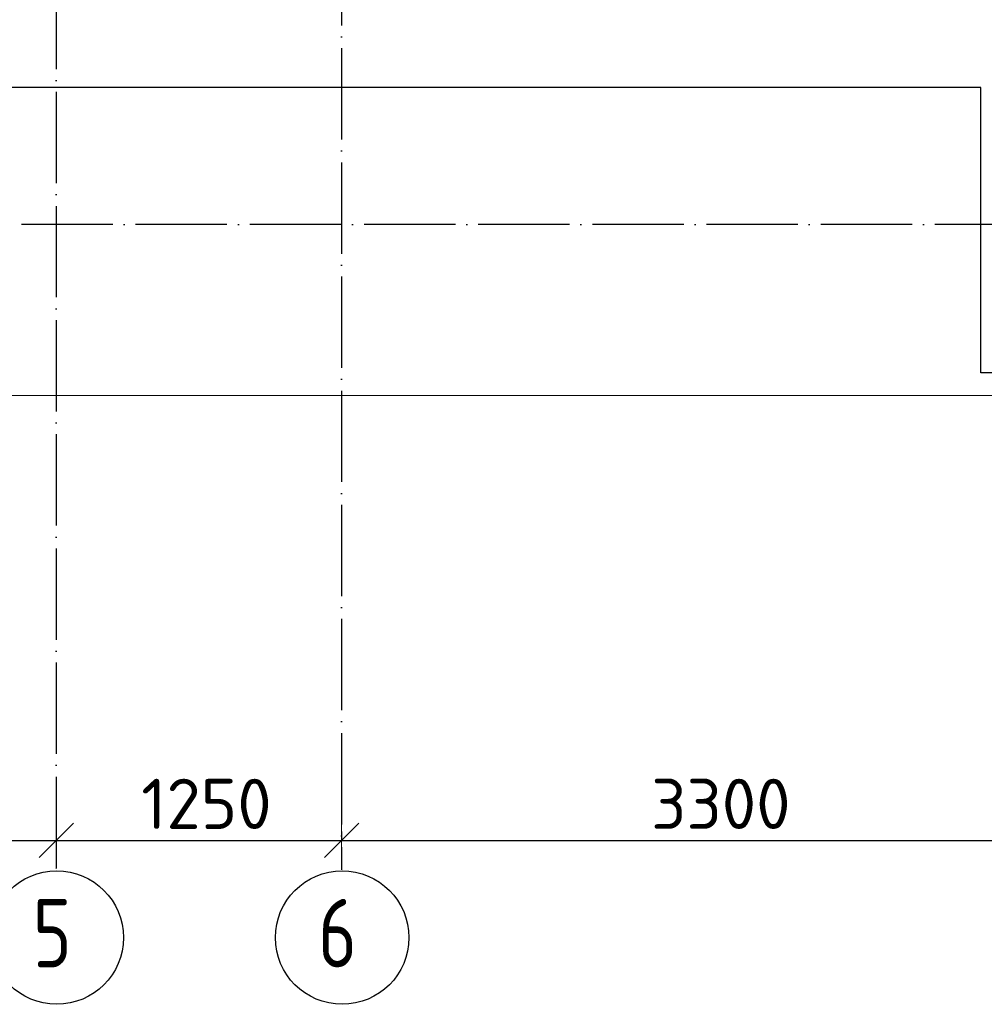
# Model space of a CAD drawing. Header units: millimetres. Extents: x -3483 to 105345, y -283423 to 72284.
# Tile 91 of 165: x 93740 to 97965, y -3417 to 897. Entities that reach past the tile are written whole.
import ezdxf

# ---------------------------------------------------------------- set-up
doc = ezdxf.new("R2010")
doc.units = ezdxf.units.MM
doc.header["$PDMODE"] = 65
doc.linetypes.add('______11', pattern=[500, 400, -50, 0, -50])
doc.linetypes.add('______5', pattern=[1100, 800, -100, 100, -100])
for name, color, linetype, lineweight in [('Standard', 7, 'Continuous', 25), ('Размерная линия_ общее', 7, 'Continuous', 13), ('Фундамент_ общее', 7, 'Continuous', 35)]:
    doc.layers.add(name, color=color, linetype=linetype, lineweight=lineweight)
doc.layers.add('Осевая линия_ общее', color=7, linetype='______5', lineweight=13, true_color=0xa0a0a0)
doc.styles.add('ISOCPEUR', font='ISOCPEUR')
doc.dimstyles.new('DIMSTYLE_4', dxfattribs={"dimtxt": 220, "dimasz": 250, "dimexe": 0, "dimexo": 0, "dimgap": 110, "dimtad": 2, "dimdec": 0, "dimrnd": 5, "dimzin": 12, "dimdsep": 46, "dimtxsty": 'ISOCPEUR', "dimblk1": 'ALL_ML_STRICH', "dimblk2": 'ALL_ML_STRICH', "dimsah": 1, "dimcen": 0, "dimclrd": 7, "dimclre": 256, "dimclrt": 7, "dimadec": 0, "dimazin": 0, "dimtfac": 1, "dimtdec": 0, "dimtix": 1, "dimtmove": 2, "dimatfit": 3, "dimfxl": 0, "dimtzin": 0, "dimlwd": 0, "dimlwe": -3, "dimarcsym": 0})

# ---------------------------------------------------------------- blocks, each defined once
blk = doc.blocks.new('ALL_ML_STRICH')
at = {"color": 0, "linetype": 'ByBlock', "lineweight": -2}
for p, q in [((0, -0.5), (0, 0.5)), ((-0.3, -0.3), (0.3, 0.3)), ((-1, 0), (0.5, 0))]:
    blk.add_line(p, q, dxfattribs=at)
blk = doc.blocks.new('*D147')
at = {"layer": 'DEFPOINTS', "color": 7, "linetype": 'Continuous', "lineweight": 13, "transparency": 33554687}
for p in [(88400, -2451.6), (93900, -2560), (88400, -2698.8)]:
    blk.add_point(p, dxfattribs=at)
at = {"layer": 'Размерная линия_ общее', "color": 253, "linetype": 'Continuous', "lineweight": -2, "true_color": 0xa0a0a0, "transparency": 33554687}
for p, q in [((88400, -2551.6), (88400, -2698.8)), ((93900, -2660), (93900, -2698.8))]:
    blk.add_line(p, q, dxfattribs=at)
at = {"layer": 'Размерная линия_ общее', "color": 7, "linetype": 'Continuous', "lineweight": -2, "transparency": 33554687}
blk.add_line((88400, -2698.8), (93900, -2698.8), dxfattribs=at)
at = {"layer": 'Размерная линия_ общее', "color": 7, "linetype": 'Continuous', "lineweight": 13, "transparency": 33554687, "xscale": 250, "yscale": 250, "zscale": 250, "rotation": 180}
blk.add_blockref('ALL_ML_STRICH', (88400, -2698.8), dxfattribs=at)
at = {"layer": 'Размерная линия_ общее', "color": 7, "linetype": 'Continuous', "lineweight": 13, "transparency": 33554687, "xscale": 250, "yscale": 250, "zscale": 250}
blk.add_blockref('ALL_ML_STRICH', (93900, -2698.8), dxfattribs=at)
at = {"layer": 'Размерная линия_ общее', "color": 7, "linetype": 'Continuous', "lineweight": 13, "transparency": 33554687, "insert": (91161, -2538.8), "char_height": 220, "width": 880, "attachment_point": 5, "style": 'ISOCPEUR'}
blk.add_mtext('\\A1;{5500}', dxfattribs=at)
blk = doc.blocks.new('*D148')
at = {"layer": 'DEFPOINTS', "color": 7, "linetype": 'Continuous', "lineweight": 13, "transparency": 33554687}
for p in [(93900, -2560), (95150, -2560), (93900, -2698.8)]:
    blk.add_point(p, dxfattribs=at)
at = {"layer": 'Размерная линия_ общее', "color": 253, "linetype": 'Continuous', "lineweight": -2, "true_color": 0xa0a0a0, "transparency": 33554687}
for p, q in [((93900, -2660), (93900, -2698.8)), ((95150, -2660), (95150, -2698.8))]:
    blk.add_line(p, q, dxfattribs=at)
at = {"layer": 'Размерная линия_ общее', "color": 7, "linetype": 'Continuous', "lineweight": -2, "transparency": 33554687}
blk.add_line((93900, -2698.8), (95150, -2698.8), dxfattribs=at)
at = {"layer": 'Размерная линия_ общее', "color": 7, "linetype": 'Continuous', "lineweight": 13, "transparency": 33554687, "xscale": 250, "yscale": 250, "zscale": 250, "rotation": 180}
blk.add_blockref('ALL_ML_STRICH', (93900, -2698.8), dxfattribs=at)
at = {"layer": 'Размерная линия_ общее', "color": 7, "linetype": 'Continuous', "lineweight": 13, "transparency": 33554687, "xscale": 250, "yscale": 250, "zscale": 250}
blk.add_blockref('ALL_ML_STRICH', (95150, -2698.8), dxfattribs=at)
at = {"layer": 'Размерная линия_ общее', "color": 7, "linetype": 'Continuous', "lineweight": 13, "transparency": 33554687, "insert": (94558, -2538.8), "char_height": 220, "width": 880, "attachment_point": 5, "style": 'ISOCPEUR'}
blk.add_mtext('\\A1;{1250}', dxfattribs=at)
blk = doc.blocks.new('*D149')
at = {"layer": 'DEFPOINTS', "color": 7, "linetype": 'Continuous', "lineweight": 13, "transparency": 33554687}
for p in [(95150, -2560), (98450, -2641.3), (95150, -2698.8)]:
    blk.add_point(p, dxfattribs=at)
at = {"layer": 'Размерная линия_ общее', "color": 253, "linetype": 'Continuous', "lineweight": -2, "true_color": 0xa0a0a0, "transparency": 33554687}
for p, q in [((95150, -2660), (95150, -2698.8)), ((98450, -2698.8), (98450, -2698.8))]:
    blk.add_line(p, q, dxfattribs=at)
at = {"layer": 'Размерная линия_ общее', "color": 7, "linetype": 'Continuous', "lineweight": -2, "transparency": 33554687}
blk.add_line((95150, -2698.8), (98450, -2698.8), dxfattribs=at)
at = {"layer": 'Размерная линия_ общее', "color": 7, "linetype": 'Continuous', "lineweight": 13, "transparency": 33554687, "xscale": 250, "yscale": 250, "zscale": 250, "rotation": 180}
blk.add_blockref('ALL_ML_STRICH', (95150, -2698.8), dxfattribs=at)
at = {"layer": 'Размерная линия_ общее', "color": 7, "linetype": 'Continuous', "lineweight": 13, "transparency": 33554687, "xscale": 250, "yscale": 250, "zscale": 250}
blk.add_blockref('ALL_ML_STRICH', (98450, -2698.8), dxfattribs=at)
at = {"layer": 'Размерная линия_ общее', "color": 7, "linetype": 'Continuous', "lineweight": 13, "transparency": 33554687, "insert": (96811, -2538.8), "char_height": 220, "width": 880, "attachment_point": 5, "style": 'ISOCPEUR'}
blk.add_mtext('\\A1;{3300}', dxfattribs=at)

msp = doc.modelspace()

# ---------------------------------------------------------------- linework, layer by layer
at = {"layer": 'Standard', "color": 7, "linetype": 'Continuous', "lineweight": 13, "transparency": 33554687}
msp.add_lwpolyline([(79250, -750), (105250, -750), (105250, 46690), (79250, 46690), (79250, -750)], dxfattribs=at)
at = {"layer": 'Осевая линия_ общее', "color": 253, "linetype": '______11', "lineweight": -3, "true_color": 0xa0a0a0, "transparency": 33554687}
for p, q in [((93900, 46590), (93900, -2827.9)), ((95150, 40780), (95150, -2827.9)), ((105150, 0), (77142.2, 0))]:
    msp.add_line(p, q, dxfattribs=at)
at = {"layer": 'Осевая линия_ общее', "color": 7, "linetype": 'Continuous', "lineweight": -3, "transparency": 33554687}
for centre in [(93902.4, -3124.6), (95152.4, -3124.6)]:
    msp.add_circle(centre, 292.4, dxfattribs=at)
at = {"layer": 'Фундамент_ общее', "color": 7, "lineweight": 25, "transparency": 33554687}
for p, q in [((97950, 600), (92590, 600)), ((97950, -650), (97950, 600)), ((102250, -650), (97950, -650))]:
    msp.add_line(p, q, dxfattribs=at)
at = {"layer": 'Фундамент_ общее', "color": 7, "linetype": 'Continuous', "lineweight": 25, "transparency": 33554687}
for p, q in [((97950, 600), (92590, 600)), ((97950, -650), (97950, 600)), ((102250, -650), (97950, -650))]:
    msp.add_line(p, q, dxfattribs=at)

# ---------------------------------------------------------------- texts
at = {"layer": 'Осевая линия_ общее', "color": 7, "linetype": 'Continuous', "lineweight": -3, "transparency": 33554687, "char_height": 300, "width": 326.407, "attachment_point": 7, "style": 'ISOCPEUR'}
for s, insert in [('\\W0.78;5', (93797.4, -3255.1)), ('\\W0.78;6', (95047.4, -3255.1))]:
    msp.add_mtext(s, dxfattribs=dict(at, insert=insert))

# ---------------------------------------------------------------- dimensions: what is measured, and where the dimension line sits
at = {"layer": 'Размерная линия_ общее', "color": 7, "linetype": 'Continuous', "lineweight": 13, "transparency": 33554687}
for base, p1, p2, picture, middle in [((93900, -2698.8), (88400, -2551.6), (93900, -2660), '*D147', (91161, -2538.8)), ((95150, -2698.8), (93900, -2660), (95150, -2660), '*D148', (94558, -2538.8)), ((98450, -2698.8), (95150, -2660), (98450, -2698.8), '*D149', (96811, -2538.8))]:
    dim = msp.add_linear_dim(base=base, p1=p1, p2=p2, dimstyle='DIMSTYLE_4', override={"dimpost": '<>', "dimclrd": 7, "dimclre": 253, "dimclrt": 7, "dimlwd": 0, "dimlwe": 65533}, dxfattribs=at)
    dim.commit()
    dim.dimension.update_dxf_attribs({"geometry": picture, "text_midpoint": middle, "dimtype": 160})

doc.saveas('drawing.dxf')
